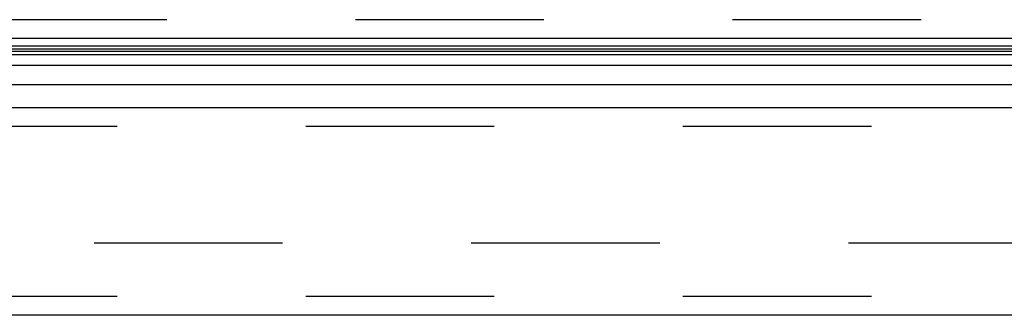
# Model space of a CAD drawing. Header units: inches. Extents: x 0 to 136, y 0 to 88.
# Tile 57 of 63: x 39.28 to 43.19, y 69.97 to 71.14. Entities that reach past the tile are written whole.
import ezdxf

# ---------------------------------------------------------------- set-up
doc = ezdxf.new("R2010")
doc.units = ezdxf.units.IN
doc.header["$LTSCALE"] = 7.48
doc.header["$MEASUREMENT"] = 0
doc.linetypes.add('HIDDEN', pattern=[0.2, 0.1, -0.1])
doc.layers.get('0').update_dxf_attribs({"linetype": 'CONTINUOUS'})
doc.layers.add('DEFAULT_2', color=8, linetype='HIDDEN')
doc.layers.add('DOOR_ASSEMBLY', color=7, linetype='CONTINUOUS')

msp = doc.modelspace()

# ---------------------------------------------------------------- linework, layer by layer
at = {"color": 3, "linetype": 'Continuous'}
msp.add_line((59.3153, 71.0643), (35.4413, 71.0643), dxfattribs=at)
at = {"layer": 'DEFAULT_2', "color": 8, "linetype": 'HIDDEN'}
for p, q in [((59.3153, 71.1393), (35.4413, 71.1393)), ((58.2787, 70.2518), (36.8529, 70.2518))]:
    msp.add_line(p, q, dxfattribs=at)
at = {"layer": 'DOOR_ASSEMBLY', "color": 7, "linetype": 'Continuous'}
for p, q in [((36.0852, 71.0353), (59.1714, 71.0353)), ((36.0968, 71.001), (59.1597, 71.001)), ((36.1036, 71.0147), (59.1529, 71.0147)), ((36.106, 71.0234), (59.1506, 71.0234)), ((59.1687, 70.9576), (36.0879, 70.9576)), ((36.1163, 70.8824), (59.1403, 70.8824))]:
    msp.add_line(p, q, dxfattribs=at)
at = {"layer": 'DOOR_ASSEMBLY', "color": 3, "linetype": 'Continuous'}
for p, q in [((36.1383, 70.7903), (59.1183, 70.7903)), ((59.1183, 69.9653), (36.1383, 69.9653))]:
    msp.add_line(p, q, dxfattribs=at)
at = {"layer": 'DOOR_ASSEMBLY', "color": 8, "linetype": 'HIDDEN'}
for p, q in [((59.1183, 70.7153), (36.1383, 70.7153)), ((59.1183, 70.0403), (36.1383, 70.0403))]:
    msp.add_line(p, q, dxfattribs=at)

doc.saveas('drawing.dxf')
